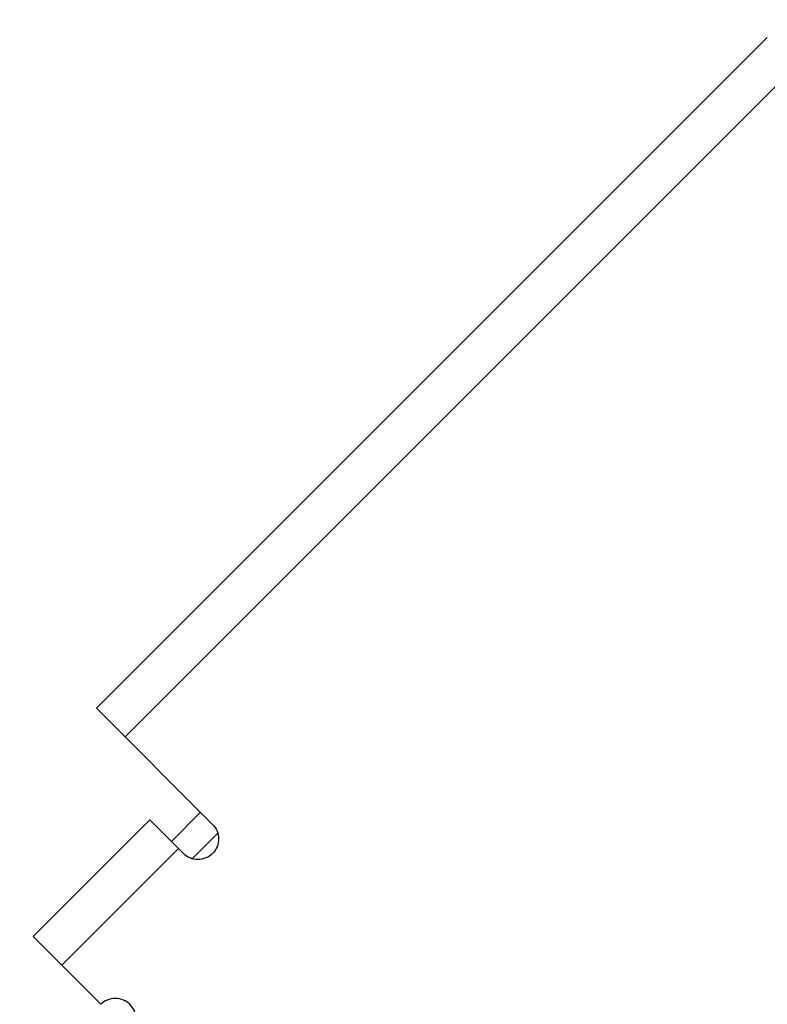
# Model space of a CAD drawing. Header units: inches. Extents: x -109 to 120, y -78 to 24.
# Tile 109 of 113: x 84.55 to 89.99, y -8.29 to -1.12. Entities that reach past the tile are written whole.
import ezdxf

# ---------------------------------------------------------------- set-up
doc = ezdxf.new("R2010")
doc.units = ezdxf.units.IN
doc.header["$LTSCALE"] = 1.21
doc.header["$MEASUREMENT"] = 0
doc.header["$PDMODE"] = 3
doc.header["$PDSIZE"] = 0.3125
doc.layers.get('0').update_dxf_attribs({"linetype": 'CONTINUOUS'})
doc.layers.get('Defpoints').update_dxf_attribs({"linetype": 'CONTINUOUS'})
doc.layers.add('DIM', color=3, linetype='CONTINUOUS')
doc.layers.add('X2_94A2_X0__-__X2_7F0E5149_X0_', color=7, linetype='CONTINUOUS')
doc.styles.get("Standard").update_dxf_attribs({"font": 'txt', "width": 0.8})
doc.dimstyles.get("Standard").update_dxf_attribs({"dimtxt": 0.15625, "dimasz": 0.1875, "dimexe": 0.125, "dimexo": 0.0625, "dimgap": 0.09, "dimtad": 0, "dimtih": 1, "dimtoh": 1, "dimzin": 4, "dimdsep": 46, "dimtxsty": 'Standard', "dimblk": '_FILLED', "dimblk1": '_FILLED', "dimblk2": '_FILLED', "dimcen": 0.09, "dimazin": 1, "dimtp": 0.01, "dimtm": 0.01, "dimtfac": 1, "dimtofl": 0, "dimtmove": 0, "dimatfit": 3, "dimldrblk": '_FILLED', "dimfxl": 1, "dimtolj": 1, "dimtzin": 4, "dimarcsym": 0})

# ---------------------------------------------------------------- blocks, each defined once
blk = doc.blocks.new('_FILLED')
at = {"color": 0, "linetype": 'ByBlock'}
blk.add_solid([(0, 0), (-1, 0.1667), (-1, -0.1667)], dxfattribs=at)
blk = doc.blocks.new('*D12')
at = {"layer": 'Defpoints', "color": 0}
for p in [(74.3032, 15.7535), (103.6932, 15.6285), (103.6932, -13.2489)]:
    blk.add_point(p, dxfattribs=at)
at = {"layer": 'DIM', "color": 0, "lineweight": -2}
for p, q in [((74.3032, 15.691), (74.3032, 15.5035)), ((103.6932, -13.1864), (103.6932, 15.7535)), ((75.8032, 15.6285), (86.5082, 15.6285)), ((102.1932, 15.6285), (91.4882, 15.6285))]:
    blk.add_line(p, q, dxfattribs=at)
at = {"layer": 'DIM', "color": 0, "lineweight": -2, "xscale": 1.5, "yscale": 1.5, "zscale": 1.5, "rotation": 180}
blk.add_blockref('_FILLED', (74.3032, 15.6285), dxfattribs=at)
at = {"layer": 'DIM', "color": 0, "lineweight": -2, "xscale": 1.5, "yscale": 1.5, "zscale": 1.5}
blk.add_blockref('_FILLED', (103.6932, 15.6285), dxfattribs=at)
at = {"layer": 'DIM', "color": 0, "insert": (88.9982, 15.6285), "char_height": 1.5, "attachment_point": 5}
blk.add_mtext('\\A1;29.39', dxfattribs=at)
blk = doc.blocks.new('*D53')
at = {"layer": 'Defpoints', "color": 0}
for p in [(87.4836, 7.1123), (114.8013, -26.4329), (119.4842, -26.4329)]:
    blk.add_point(p, dxfattribs=at)
at = {"layer": 'DIM', "color": 0, "lineweight": -2}
for p, q in [((87.5461, 7.1123), (119.6092, 7.1123)), ((119.4842, 5.6123), (119.4842, -7.1703)), ((119.4842, -24.9329), (119.4842, -12.1503)), ((114.8638, -26.4329), (119.6092, -26.4329))]:
    blk.add_line(p, q, dxfattribs=at)
at = {"layer": 'DIM', "color": 0, "lineweight": -2, "xscale": 1.5, "yscale": 1.5, "zscale": 1.5}
for p, rotation in [((119.4842, 7.1123), 90), ((119.4842, -26.4329), 270)]:
    blk.add_blockref('_FILLED', p, dxfattribs=dict(at, rotation=rotation))
at = {"layer": 'DIM', "color": 0, "insert": (119.4842, -9.6603), "char_height": 1.5, "attachment_point": 5, "rotation": 90}
blk.add_mtext('\\A1;33.55', dxfattribs=at)
blk = doc.blocks.new('*D54')
at = {"layer": 'Defpoints', "color": 0}
for p in [(107.1882, 21.91), (41.1902, -11.2843), (107.1882, -11.2878)]:
    blk.add_point(p, dxfattribs=at)
at = {"layer": 'DIM', "color": 0, "lineweight": -2}
for p, q in [((41.1902, -11.2218), (41.1902, 22.035)), ((107.1882, -11.2253), (107.1882, 22.035)), ((42.6902, 21.91), (71.8992, 21.91)), ((105.6882, 21.91), (76.4792, 21.91))]:
    blk.add_line(p, q, dxfattribs=at)
at = {"layer": 'DIM', "color": 0, "lineweight": -2, "xscale": 1.5, "yscale": 1.5, "zscale": 1.5, "rotation": 180}
blk.add_blockref('_FILLED', (41.1902, 21.91), dxfattribs=at)
at = {"layer": 'DIM', "color": 0, "lineweight": -2, "xscale": 1.5, "yscale": 1.5, "zscale": 1.5}
blk.add_blockref('_FILLED', (107.1882, 21.91), dxfattribs=at)
at = {"layer": 'DIM', "color": 0, "insert": (74.1892, 21.91), "char_height": 1.5, "attachment_point": 5}
blk.add_mtext('\\A1;66.00', dxfattribs=at)

msp = doc.modelspace()

# ---------------------------------------------------------------- linework, layer by layer
at = {"layer": 'X2_94A2_X0__-__X2_7F0E5149_X0_', "color": 6, "linetype": 'Continuous'}
for p, q in [((85.1069, -6.1331), (89.9862, -1.2544)), ((85.3153, -6.3415), (90.1946, -1.4628)), ((85.1069, -6.1331), (85.9515, -6.9779)), ((84.6471, -7.7947), (85.4956, -6.9462)), ((85.4956, -6.9462), (85.7394, -7.19)), ((85.6518, -7.1024), (85.864, -6.8903)), ((85.8059, -7.2262), (85.9878, -7.0443)), ((84.8555, -8.0031), (85.7041, -7.1546)), ((84.6471, -7.7947), (85.1383, -8.2859))]:
    msp.add_line(p, q, dxfattribs=at)
msp.add_arc((85.2443, -8.392), 0.15, 324.58704, 44.99055, dxfattribs=at)
for points, knots in [([(85.9515, -6.9779), (85.9653, -6.9917), (85.9877, -7.0251), (85.9993, -7.0839), (85.9876, -7.1428), (85.9543, -7.1927), (85.9044, -7.2261), (85.8455, -7.2378), (85.7866, -7.2262), (85.7532, -7.2038), (85.7394, -7.19)], [0, 0, 0, 0, 0.125012, 0.249987, 0.374981, 0.499987, 0.624992, 0.749993, 0.874982, 1, 1, 1, 1]), ([(85.1383, -8.2859), (85.1521, -8.2721), (85.1855, -8.2498), (85.2443, -8.2381), (85.3032, -8.2498), (85.3366, -8.2721), (85.3504, -8.2859)], [0, 0, 0, 0, 0.250054, 0.500025, 0.749981, 1, 1, 1, 1])]:
    msp.add_open_spline(points, degree=3, knots=knots, dxfattribs=at)

# ---------------------------------------------------------------- dimensions: what is measured, and where the dimension line sits
at = {"layer": 'DIM'}
for base, p1, p2, picture, middle in [((107.1882, 21.91), (41.1902, -11.2843), (107.1882, -11.2878), '*D54', (74.1892, 21.91)), ((103.6932, 15.6285), (74.3032, 15.7535), (103.6932, -13.2489), '*D12', (88.9982, 15.6285))]:
    dim = msp.add_linear_dim(base=base, p1=p1, p2=p2, dimstyle='Standard', override={"dimtxt": 1.5, "dimasz": 1.5, "dimtih": 0, "dimtoh": 0, "dimzin": 0, "dimcen": 0.198, "dimadec": 0, "dimazin": 0, "dimtp": 0, "dimtm": 0, "dimtdec": 4, "dimtzin": 0}, dxfattribs=at)
    dim.commit()
    dim.dimension.update_dxf_attribs({"geometry": picture, "text_midpoint": middle})
dim = msp.add_linear_dim(base=(119.4842, -26.4329), p1=(87.4836, 7.1123), p2=(114.8013, -26.4329), angle=90, dimstyle='Standard', override={"dimtxt": 1.5, "dimasz": 1.5, "dimtih": 0, "dimtoh": 0, "dimzin": 0, "dimcen": 0.198, "dimadec": 0, "dimazin": 0, "dimtp": 0, "dimtm": 0, "dimtdec": 4, "dimtzin": 0}, dxfattribs=at)
dim.commit()
dim.dimension.update_dxf_attribs({"geometry": '*D53', "text_midpoint": (119.4842, -9.6603)})

doc.saveas('drawing.dxf')
